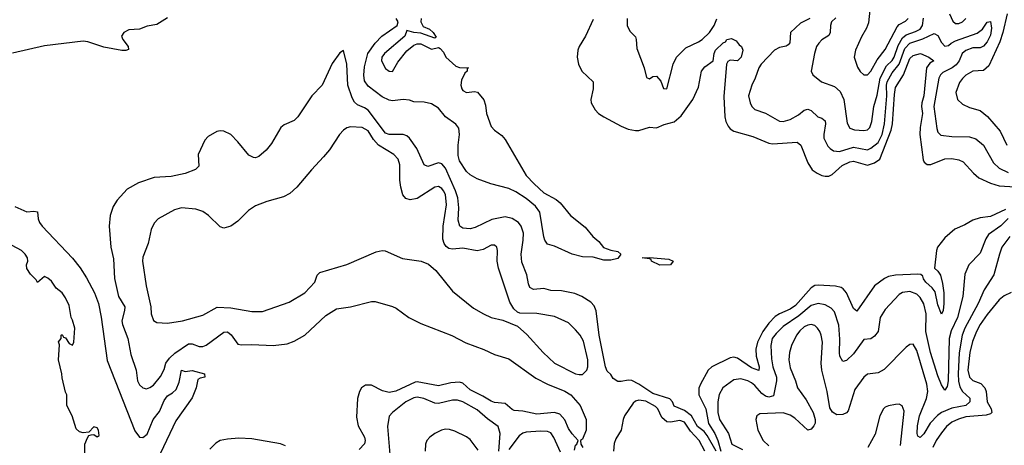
# Model space of a CAD drawing. Header units: inches. Extents: x 1682530 to 1839546, y 640742 to 791647.
# Tile 94 of 256: x 1711449 to 1717048, y 666283 to 668703. Entities that reach past the tile are written whole.
import ezdxf

# ---------------------------------------------------------------- set-up
doc = ezdxf.new("R2010")
doc.units = ezdxf.units.IN
doc.header["$MEASUREMENT"] = 0
doc.layers.add('B7616', color=7, linetype='Continuous')

msp = doc.modelspace()

# ---------------------------------------------------------------- linework, layer by layer
at = {"layer": 'B7616', "color": 5}
for points, elevation in [([(1716291.6, 668828.4), (1716274.9, 668685.1), (1716264.7, 668655.3), (1716235.3, 668604.7), (1716202, 668530), (1716194.7, 668490), (1716212.8, 668432.9), (1716227.7, 668407.7), (1716250, 668388.9), (1716270, 668390.3), (1716290, 668410.2), (1716324.5, 668475.5), (1716370, 668534.2), (1716438.1, 668661.9), (1716450, 668675.1), (1716485.5, 668694.5), (1716502.3, 668710)], 480), ([(1716735.9, 668735.9), (1716754.6, 668694.6), (1716770, 668680.7), (1716790, 668681.4), (1716810, 668691.1), (1716830, 668710.2)], 460), ([(1717063.9, 668736.1), (1717039.9, 668630), (1717023, 668577), (1716959.5, 668440.5), (1716930, 668414.5), (1716870, 668409.6), (1716830, 668388), (1716810, 668369.6), (1716793.7, 668346.3), (1716773.2, 668290), (1716782.2, 668250), (1716810, 668223.2), (1716850, 668203.2), (1716910, 668187.2), (1716953.4, 668153.4), (1717025.1, 668070), (1717062.5, 667990)], 460), ([(1712290, 668713.2), (1712230, 668676), (1712173.7, 668666.3), (1712130.4, 668649.6), (1712070, 668644.7), (1712040.7, 668630), (1712028, 668610), (1712035.6, 668590), (1712065.7, 668550), (1712067.3, 668532.7), (1712052.7, 668527.2), (1712030, 668527.2), (1711926.8, 668546.8), (1711837.3, 668577.3), (1711810, 668580.3), (1711590, 668555.1), (1711407.7, 668512.3)], 380), ([(1713732.2, 668710), (1713730.5, 668690.5), (1713743.4, 668663.4), (1713778.8, 668650), (1713800.7, 668630), (1713816.9, 668603.1), (1713810, 668598), (1713730, 668626), (1713689.6, 668629.6), (1713650, 668642), (1713638.4, 668610), (1713523.8, 668510), (1713509.4, 668490), (1713506.6, 668470), (1713530, 668426.4), (1713550, 668409.5), (1713570, 668408.9), (1713598.8, 668461.2), (1713650, 668526.3), (1713690, 668558.3), (1713710, 668566.6), (1713730, 668566.2), (1713790, 668536), (1713830, 668544), (1713839.9, 668539.9), (1713858.6, 668518.6), (1713872.7, 668490), (1713930, 668439.5), (1713950, 668430.4), (1714002, 668430), (1713993.7, 668426.3), (1713993.4, 668410), (1713980.1, 668399.9), (1713961.6, 668358.4), (1713957.5, 668330), (1713963.5, 668310), (1713970, 668300.3), (1713990, 668288.9), (1714034.6, 668294.6), (1714051.9, 668291.9), (1714087.7, 668247.7), (1714097.1, 668217.1), (1714103, 668170), (1714130, 668096), (1714150, 668074), (1714190, 668044.9), (1714210, 668022), (1714330, 667818), (1714374, 667770), (1714430, 667719.2), (1714500, 667680), (1714522.3, 667662.3), (1714581.3, 667590), (1714663.8, 667523.8), (1714708.9, 667470), (1714742, 667442), (1714768.2, 667408.2), (1714810, 667391.8), (1714850, 667384.9), (1714867.2, 667370), (1714850, 667346), (1714810, 667335.1), (1714770, 667335.8), (1714710, 667352), (1714650, 667355.3), (1714590, 667369.7), (1714490, 667416), (1714450, 667427), (1714434.5, 667450), (1714430, 667468), (1714407.8, 667607.8), (1714382.2, 667642.2), (1714330, 667687.1), (1714270, 667724.7), (1714230, 667742.4), (1714128.7, 667770), (1714050, 667797.6), (1714010, 667821.3), (1713990, 667840.5), (1713950, 667900.4), (1713941.8, 667930), (1713941.9, 667990), (1713949.3, 668050), (1713946, 668086), (1713929.1, 668109.1), (1713869.8, 668149.8), (1713830, 668199.6), (1713790, 668225.1), (1713750, 668233.2), (1713690, 668236), (1713665.4, 668245.4), (1713630, 668249.7), (1713570, 668242), (1713550, 668244.7), (1713510, 668263.9), (1713430, 668325.8), (1713410, 668356.3), (1713407, 668387), (1713410, 668434.9), (1713428.7, 668510), (1713469.7, 668570), (1713507.8, 668610), (1713595.3, 668670), (1713601.7, 668690), (1713589.4, 668710)], 380), ([(1714710, 668704.5), (1714666.9, 668610), (1714630.3, 668550), (1714623.1, 668530), (1714619.6, 668490), (1714627.6, 668450), (1714645.3, 668410), (1714710.3, 668350), (1714710.3, 668310.3), (1714696.5, 668250), (1714699, 668230), (1714720.9, 668190), (1714741.1, 668170), (1714770.1, 668150.1), (1714870, 668097.7), (1714910, 668081.4), (1714950, 668072.4), (1714970, 668073.7), (1715030, 668091.1), (1715070, 668088.4), (1715113.1, 668106.9), (1715170, 668121.6), (1715210, 668156.3), (1715277.3, 668250), (1715310, 668320.3), (1715326.8, 668410), (1715345.1, 668434.9), (1715392.6, 668470), (1715398, 668510), (1715405.8, 668530), (1715450, 668571.5), (1715462.8, 668577.2), (1715470, 668590.3), (1715496.8, 668596.8), (1715523.6, 668583.6), (1715539.6, 668559.6), (1715554, 668550), (1715562, 668530), (1715551.5, 668490), (1715530.4, 668470), (1715490, 668472), (1715475.2, 668464.7), (1715469.1, 668450.9), (1715453.6, 668266.4), (1715458.7, 668150), (1715464.7, 668124.7), (1715477.7, 668097.7), (1715490, 668082.8), (1715510, 668069.3), (1715618.1, 668038.1), (1715710, 668001.9), (1715730, 667997.6), (1715870, 668006.4), (1715890.1, 667990.1), (1715931.5, 667890), (1715956.3, 667850), (1715983.2, 667830), (1716010, 667817.9), (1716030, 667812.6), (1716050, 667813.8), (1716070, 667823.3), (1716126.8, 667873.2), (1716170, 667895.5), (1716190, 667898.6), (1716270, 667875.1), (1716310, 667888.6), (1716340.1, 667910), (1716405.1, 668075), (1716411.5, 668110), (1716422.9, 668277.1), (1716430, 668316.9), (1716475.6, 668390), (1716510, 668481.8), (1716530, 668498.5), (1716570.8, 668510), (1716619.3, 668490), (1716647.3, 668470), (1716624.5, 668455.5), (1716604.7, 668430), (1716591.3, 668270), (1716578.2, 668230), (1716576.6, 668210), (1716583.1, 668170), (1716569.4, 668090), (1716567.5, 668050), (1716586.5, 667906.5), (1716592.7, 667892.7), (1716610, 667880.2), (1716630, 667878.8), (1716710, 667912.1), (1716750, 667912.9), (1716790, 667906.5), (1716814.1, 667894.2), (1716873.6, 667830), (1716904, 667804), (1716970, 667773.5), (1717018.8, 667758.8), (1717170, 667749.4)], 420), ([(1714903.6, 668710), (1714903.6, 668670), (1714918.2, 668638.2), (1714950, 668604.9), (1714955.5, 668590), (1714958.5, 668538.5), (1714999.5, 668430), (1715014.4, 668374.4), (1715030, 668367.3), (1715050, 668379.3), (1715070, 668381.6), (1715094.3, 668354.3), (1715110, 668311), (1715130, 668310.8), (1715165.1, 668450), (1715184.8, 668490), (1715237.3, 668542.7), (1715310, 668576.5), (1715330, 668590.2), (1715370.8, 668630), (1715398.9, 668670), (1715412.9, 668707.1)], 440), ([(1715941.5, 668710), (1715890, 668683.6), (1715832.6, 668630), (1715828.8, 668571.2), (1715819.9, 668560.1), (1715808, 668552), (1715770, 668544.6), (1715740.7, 668530), (1715665.2, 668450), (1715651.9, 668430), (1715632.3, 668370), (1715611.5, 668330), (1715594, 668270), (1715602.4, 668230), (1715612.9, 668210), (1715630, 668191.7), (1715690, 668172.4), (1715770, 668126.4), (1715790, 668124.1), (1715830, 668135.4), (1715877.9, 668162.1), (1715910, 668189.1), (1715930, 668193.5), (1715950, 668186), (1715987.7, 668150), (1716010, 668142.6), (1716028.5, 668128.5), (1716032.1, 668110), (1716020.9, 668050), (1716022.5, 668030), (1716044.6, 667984.6), (1716057.3, 667970), (1716077.6, 667957.6), (1716110, 667954), (1716190, 667977.8), (1716270, 667963), (1716290, 667972.8), (1716330, 668004.3), (1716353, 668050), (1716365.9, 668110), (1716380, 668270), (1716377.9, 668330), (1716381.6, 668350), (1716410, 668400.5), (1716449.8, 668450.2), (1716481.6, 668538.4), (1716510, 668568.7), (1716585, 668595), (1716650, 668624.8), (1716670, 668612.6), (1716690, 668574.2), (1716710, 668551.8), (1716730, 668556.6), (1716745, 668570), (1716770, 668582.3), (1716893.9, 668626.1), (1716924.5, 668650), (1716950, 668688), (1716970, 668692.4), (1716974.8, 668654.8), (1716970, 668614.7), (1716950, 668576.2), (1716930, 668552.9), (1716910, 668543.4), (1716870, 668542.1), (1716830, 668528.7), (1716808.9, 668511.1), (1716791.4, 668470), (1716773.7, 668446.3), (1716750.9, 668429.1), (1716698.1, 668402), (1716686.1, 668390), (1716676.4, 668370), (1716647.2, 668210), (1716663.7, 668083.7), (1716670, 668063), (1716687.2, 668047.2), (1716750, 668039), (1716850, 668036.6), (1716885.8, 668025.8), (1716929.6, 667989.6), (1716987.4, 667890), (1717018.5, 667858.5), (1717070, 667833.5)], 440), ([(1716090, 668714.1), (1716066.3, 668690), (1716059.5, 668670), (1716057, 668630), (1716050, 668613.7), (1716011.3, 668588.7), (1715992.6, 668570), (1715980.7, 668550), (1715968.2, 668510), (1715950.4, 668410), (1715959.1, 668390), (1716008.4, 668350), (1716083, 668323), (1716115.4, 668295.4), (1716136.3, 668250), (1716154.6, 668114.6), (1716170, 668085.5), (1716196.9, 668076.9), (1716250, 668073.4), (1716270, 668077.6), (1716284.1, 668090), (1716295.4, 668124.6), (1716306.1, 668210), (1716325.5, 668274.5), (1716342.7, 668370), (1716378.5, 668441.5), (1716410, 668471), (1716421.8, 668490), (1716444, 668556), (1716470, 668599.7), (1716490, 668617.7), (1716543.8, 668636.2), (1716569.4, 668650), (1716582.7, 668670), (1716588.7, 668711.3)], 460), ([(1715409.5, 666250), (1715358.9, 666338.9), (1715342, 666362), (1715303.8, 666390), (1715269.4, 666450), (1715230, 666481.8), (1715170, 666505.7), (1715161.1, 666530), (1715146.7, 666546.7), (1715050, 666577.7), (1714970, 666630.6), (1714930, 666650.9), (1714910, 666653.3), (1714870, 666645.4), (1714850, 666646.4), (1714823.7, 666663.7), (1714810, 666686), (1714790, 666705.1), (1714780.8, 666730), (1714744.3, 666910), (1714726.8, 667046.8), (1714715.9, 667075.8), (1714697, 667097), (1714646.3, 667130), (1714606.1, 667146.1), (1714530, 667160.7), (1714470, 667163.2), (1714430, 667173.8), (1714370, 667168.2), (1714350, 667180.3), (1714341.6, 667201.6), (1714332.2, 667252.2), (1714304.2, 667324.2), (1714301.6, 667370), (1714312.7, 667450), (1714313.2, 667490), (1714301.7, 667530), (1714285.6, 667550), (1714250, 667572.7), (1714210, 667583.1), (1714133.2, 667566.8), (1714038.8, 667521.2), (1714010, 667513.2), (1713970, 667517.3), (1713951.5, 667530), (1713943.4, 667563.4), (1713946.2, 667633.8), (1713939.9, 667690), (1713927.4, 667730), (1713870, 667858.8), (1713850, 667883.8), (1713830, 667889.9), (1713770, 667868.1), (1713750, 667878.5), (1713707.5, 667970), (1713666, 668030), (1713650, 668043), (1713630, 668051), (1713550.4, 668050.4), (1713530, 668058.3), (1713430, 668188.4), (1713410, 668202), (1713370, 668218.8), (1713353.2, 668233.2), (1713339.2, 668259.2), (1713314.9, 668330), (1713309.7, 668449.7), (1713290, 668528), (1713270, 668515.3), (1713225.7, 668454.3), (1713169.3, 668330.7), (1713110, 668269.7), (1713031.6, 668150), (1713010, 668129.7), (1712953.9, 668106.1), (1712934.9, 668090), (1712881.1, 667998.9), (1712850, 667960.5), (1712810, 667924.7), (1712790, 667918), (1712779.3, 667919.3), (1712752.2, 667932.2), (1712690, 668009.3), (1712650, 668051.2), (1712610, 668069.6), (1712588.7, 668071.3), (1712570, 668067), (1712521.4, 668038.6), (1712502, 668018), (1712464.1, 667935.9), (1712467.7, 667870), (1712448.7, 667851.3), (1712390, 667827.6), (1712310, 667812), (1712214.7, 667805.3), (1712124.7, 667775.3), (1712061.2, 667738.8), (1712003.1, 667676.9), (1711980, 667640), (1711963.6, 667590), (1711958.3, 667530), (1711968.1, 667410), (1711983.5, 667343.5), (1711987.9, 667232.1), (1712010.7, 667130), (1712046.8, 667070), (1712046, 667050), (1712030.8, 666990), (1712033.5, 666970), (1712064.8, 666890), (1712080.3, 666800.3), (1712112.2, 666710), (1712119, 666650), (1712130, 666626.2), (1712150, 666609.2), (1712170, 666604.7), (1712190, 666611.5), (1712210, 666625.4), (1712250, 666674), (1712270, 666714.9), (1712280.5, 666750), (1712300.5, 666779.5), (1712332.2, 666807.8), (1712410, 666861), (1712430, 666860.3), (1712470, 666844.2), (1712490, 666844.5), (1712510, 666852.4), (1712610, 666925.9), (1712630, 666927.7), (1712651.1, 666911.1), (1712690, 666858.6), (1712710, 666853.8), (1712770, 666857.1), (1712890, 666850.2), (1712970, 666860.7), (1713010, 666874.7), (1713069.9, 666910.1), (1713190, 667020.7), (1713250, 667058.5), (1713330, 667071.3), (1713450, 667100.8), (1713470, 667100.3), (1713570, 667072.9), (1713590, 667063.1), (1713662.4, 667010), (1713730, 666975.6), (1713907.3, 666907.3), (1713985.6, 666865.6), (1714088.2, 666828.2), (1714150, 666799), (1714230, 666774.7), (1714384.7, 666664.7), (1714450.6, 666630.6), (1714550, 666590.1), (1714582.8, 666570), (1714637.1, 666510), (1714670.2, 666430), (1714670, 666369), (1714650, 666317.2), (1714638, 666310), (1714640.7, 666290), (1714651.1, 666271.1)], 420), ([(1711421.1, 667641.1), (1711490, 667610.2), (1711530, 667614.4), (1711550, 667610.7), (1711555.2, 667570), (1711562.2, 667550), (1711576.8, 667530), (1711750, 667347.2), (1711792.9, 667292.9), (1711830, 667236.3), (1711875.3, 667150), (1711897.3, 667090), (1711912.4, 667012.4), (1711945.8, 666765.8), (1712104.8, 666364.7), (1712129.6, 666329.6), (1712150, 666327.3), (1712173.3, 666346.7), (1712208.7, 666430), (1712244.8, 666475.2), (1712270, 666538.7), (1712290, 666565), (1712318.8, 666581.2), (1712339.7, 666600.3), (1712357, 666643), (1712369.9, 666710), (1712390, 666702), (1712430, 666708.2), (1712501, 666690), (1712502, 666670), (1712474.9, 666665.1), (1712462.4, 666657.6), (1712452.6, 666610), (1712430, 666554), (1712337.7, 666422.3), (1712250, 666238.7)], 380), ([(1717055.3, 667624.7), (1716970, 667584.8), (1716910, 667576.4), (1716870, 667564.1), (1716823.1, 667536.9), (1716767.5, 667512.5), (1716710, 667463.5), (1716668.3, 667410), (1716662.2, 667390), (1716650.5, 667290.5), (1716670, 667273), (1716684.9, 667250), (1716696.2, 667203.8), (1716703.6, 667150), (1716704.9, 667090), (1716699.5, 667050), (1716690, 667029.6), (1716670, 667082.7), (1716655.2, 667155.2), (1716638.7, 667178.7), (1716601.4, 667210), (1716587.8, 667230), (1716584.6, 667244.6), (1716574.3, 667254.3), (1716556.9, 667256.9), (1716430, 667250.8), (1716390, 667243.2), (1716367.7, 667232.3), (1716309.7, 667190.3), (1716210, 667046.3), (1716190, 667060.5), (1716150, 667150.9), (1716132.2, 667172.2), (1716119.8, 667179.8), (1716088.4, 667188.4), (1715990, 667194), (1715970, 667190.9), (1715950, 667178.2), (1715861.6, 667078.4), (1715830, 667057.9), (1715768.8, 667031.2), (1715745.2, 667014.8), (1715710, 666977.1), (1715675.5, 666930), (1715643.9, 666870), (1715634.9, 666830), (1715637.8, 666790), (1715654.7, 666730), (1715651.8, 666708.2), (1715610, 666723.1), (1715530, 666779.5), (1715510, 666784.4), (1715490, 666779.8), (1715384.1, 666730), (1715365, 666710), (1715319.7, 666630), (1715311.2, 666608.8), (1715311.9, 666570), (1715350.6, 666490.7), (1715366.3, 666406.3), (1715402.9, 666350), (1715419.9, 666310), (1715435.5, 666250)], 420), ([(1717070, 667572.9), (1717028.3, 667531.7), (1716958.5, 667481.5), (1716942.3, 667457.7), (1716910, 667375.4), (1716846.9, 667310), (1716823.5, 667256.5), (1716812.8, 667130), (1716781.6, 667010), (1716745.6, 666934.4), (1716734.4, 666890), (1716729.4, 666650.6), (1716722.4, 666617.6), (1716710, 666596.2), (1716690, 666627.1), (1716670, 666678.5), (1716627.8, 666810), (1716601.3, 666930), (1716602.9, 667030), (1716590, 667086.6), (1716570, 667122.8), (1716550, 667143.2), (1716510, 667158.1), (1716470, 667151.8), (1716450, 667139.8), (1716370, 667055.6), (1716341.8, 667010), (1716331.1, 666930), (1716310, 666903), (1716290, 666888.9), (1716250, 666885), (1716190, 666802.5), (1716150, 666764.7), (1716130, 666759.7), (1716112.5, 666790), (1716110, 666808.7), (1716113.4, 666886.6), (1716107, 666967), (1716081.6, 667041.6), (1716063.6, 667063.6), (1716030, 667082.5), (1715990, 667088.7), (1715950, 667078.1), (1715880, 667020), (1715790, 666958), (1715750, 666918.4), (1715728.7, 666890), (1715719.6, 666850), (1715724.6, 666775.4), (1715732.6, 666730), (1715753, 666670), (1715752.7, 666650), (1715734.7, 666565.3), (1715710, 666556.4), (1715690, 666563.3), (1715670, 666577.7), (1715630, 666622.3), (1715610, 666637.8), (1715590, 666649.9), (1715550, 666660.2), (1715510, 666655.3), (1715447.6, 666610), (1715427.1, 666572.9), (1715419, 666530), (1715419.5, 666470), (1715427.8, 666430), (1715479, 666350), (1715498.1, 666290), (1715559.9, 666259.9)], 440), ([(1711819.6, 666210), (1711819, 666290), (1711834.6, 666325.4), (1711842, 666338), (1711856.4, 666343.6), (1711870, 666344.7), (1711890, 666332), (1711902, 666338), (1711897.2, 666370), (1711890, 666382), (1711870, 666388), (1711842, 666358), (1711810, 666354), (1711790, 666359.3), (1711770, 666377.2), (1711747, 666450), (1711718, 666510), (1711718, 666570), (1711710, 666586), (1711690, 666666), (1711689.2, 666690), (1711669.2, 666770), (1711675.3, 666855.3), (1711669, 666871), (1711686, 666890), (1711686, 666910), (1711690, 666914), (1711698, 666898), (1711710, 666894), (1711730, 666862), (1711750, 666852), (1711757.2, 666870), (1711763.7, 666950), (1711750, 666995.3), (1711741.2, 667010), (1711730, 667079), (1711710, 667121.2), (1711690, 667149.3), (1711656.9, 667176.9), (1711630, 667216), (1711610, 667232.7), (1711590, 667242), (1711550, 667208), (1711543.1, 667223.1), (1711510, 667255.3), (1711490, 667288), (1711488.7, 667310), (1711495.3, 667330), (1711493.2, 667350), (1711481.2, 667370), (1711459.3, 667390), (1711349.5, 667450)], 380), ([(1717078.7, 667470), (1717034.9, 667410), (1717019.9, 667370), (1716988.1, 667251.9), (1716933.3, 667166.7), (1716899.2, 667090), (1716823.2, 666950), (1716808.3, 666910), (1716791.4, 666808.6), (1716785.2, 666690), (1716788.2, 666648.2), (1716795.4, 666615.4), (1716809.7, 666590), (1716852, 666552), (1716852.3, 666530), (1716828.9, 666510), (1716750, 666495), (1716690, 666469.1), (1716667.7, 666452.3), (1716627.2, 666410), (1716590, 666348), (1716570, 666327.4), (1716556.1, 666336.1), (1716552.4, 666350), (1716554.3, 666394.3), (1716566, 666450), (1716606.3, 666550), (1716612.8, 666590), (1716606.7, 666630), (1716550, 666822), (1716530, 666857.4), (1716510, 666855.4), (1716490, 666840.5), (1716365.1, 666714.9), (1716330, 666694.5), (1716270, 666687.8), (1716250, 666670.8), (1716198.9, 666601.1), (1716160.3, 666479.7), (1716150, 666467.1), (1716130, 666457.6), (1716096.6, 666456.6), (1716070.8, 666470.8), (1716056.2, 666496.2), (1716040.6, 666590), (1716011.2, 666710), (1716006.8, 666750), (1716013.4, 666870), (1716007.3, 666910), (1715999.9, 666930), (1715985.5, 666950), (1715970, 666963.7), (1715949.9, 666969.9), (1715930, 666966.7), (1715910, 666956.2), (1715885.2, 666934.8), (1715866.6, 666910), (1715837.2, 666850), (1715826.3, 666810), (1715822.3, 666770), (1715830, 666723.1), (1715861.2, 666650), (1715872.6, 666610), (1715921.5, 666541.5), (1715961.3, 666470), (1715971.8, 666430), (1715972, 666410), (1715965.7, 666394.3), (1715950, 666375.1), (1715930, 666369.4), (1715857.7, 666437.7), (1715830, 666454.9), (1715790, 666467.2), (1715657.1, 666462.9), (1715640.3, 666450), (1715634.3, 666430), (1715646, 666370), (1715677.6, 666310), (1715710, 666280.2)], 460), ([(1717087.2, 667152.8), (1717047.6, 667132.4), (1717018.2, 667110), (1716950, 667026.4), (1716911, 666970), (1716889.7, 666930), (1716867.2, 666872.8), (1716852.6, 666810), (1716841.4, 666710), (1716849.3, 666670), (1716870, 666651.3), (1716913.9, 666633.9), (1716937, 666610), (1716945.4, 666590), (1716951.1, 666530), (1716973.2, 666490), (1716976.8, 666470), (1716970, 666461.8), (1716945.6, 666454.4), (1716830, 666444.7), (1716787.7, 666432.3), (1716750, 666413.9), (1716720.1, 666390), (1716690, 666354.6), (1716659.8, 666310), (1716642.2, 666270)], 480), ([(1714603.6, 666256.4), (1714610, 666284), (1714617.2, 666290), (1714625.2, 666310), (1714590, 666347.6), (1714570, 666378), (1714548.8, 666428.8), (1714519.9, 666459.9), (1714490, 666470.6), (1714390, 666459.9), (1714310, 666477), (1714261.6, 666481.6), (1714250, 666486.6), (1714210, 666521.8), (1714150, 666526.8), (1714130, 666533.3), (1714083.3, 666563.3), (1714010, 666599.3), (1713970, 666636.6), (1713950, 666641.4), (1713901.3, 666638.7), (1713830, 666621.7), (1713710, 666644.3), (1713697.4, 666642.6), (1713588.1, 666591.9), (1713550, 666583.6), (1713513, 666593), (1713450, 666625.5), (1713415.8, 666624.2), (1713392.9, 666610), (1713380.8, 666590), (1713370.1, 666550), (1713363.5, 666443.5), (1713374.1, 666394.1), (1713409.3, 666330), (1713413, 666310), (1713409.2, 666290.8), (1713380.3, 666259.7)], 420), ([(1714174.6, 666250), (1714181.2, 666350), (1714169.4, 666389.4), (1714110, 666433.1), (1714050, 666485.8), (1713970, 666530.6), (1713939, 666539), (1713910, 666539.6), (1713830, 666521.7), (1713810, 666522.1), (1713747.6, 666550), (1713710, 666556.7), (1713690, 666552.7), (1713645.4, 666530), (1713568.7, 666470), (1713551, 666449), (1713540.6, 666390), (1713554.7, 666230)], 440), ([(1715345.9, 666250), (1715313.2, 666310), (1715263.7, 666363.7), (1715230, 666414), (1715203.6, 666423.6), (1715150, 666414), (1715130, 666415.8), (1715100.9, 666440.9), (1715077.2, 666490), (1715064.5, 666504.5), (1715010, 666533.3), (1714970, 666539.8), (1714950, 666533.5), (1714937.3, 666522.7), (1714888.2, 666450), (1714880.2, 666430), (1714869.1, 666370), (1714839.8, 666320.2), (1714830, 666292.7), (1714825.5, 666250)], 440), ([(1716458.3, 666281.7), (1716478, 666478), (1716467.3, 666507.2), (1716450, 666516.4), (1716430, 666515.4), (1716390, 666508.3), (1716370, 666500.5), (1716362, 666490), (1716340.2, 666450), (1716312.9, 666347.1), (1716271.6, 666270)], 480), ([(1714056, 666256), (1714010, 666316.3), (1713990, 666331.5), (1713922.9, 666362.9), (1713893.9, 666373.9), (1713870, 666375.6), (1713847.7, 666370), (1713809.3, 666350.7), (1713781.6, 666330), (1713764.9, 666310), (1713756.5, 666290), (1713755.6, 666250)], 460), ([(1712960.7, 666280.7), (1712931.8, 666291.8), (1712770, 666320.4), (1712695.8, 666324.2), (1712630, 666318.9), (1712590.1, 666309.9), (1712563.8, 666296.2), (1712530, 666262)], 420), ([(1714524.8, 666244.8), (1714487, 666327.1), (1714470, 666353.3), (1714450, 666361.3), (1714410, 666363), (1714330, 666358.1), (1714310, 666352.6), (1714290, 666337.5), (1714230, 666258.7)], 440)]:
    msp.add_lwpolyline(points, dxfattribs=dict(at, elevation=elevation))
for points, elevation in [([(1713330, 668094.2), (1713310, 668088.2), (1713290, 668075.1), (1713267.2, 668050), (1713210, 667963.7), (1713176.7, 667923.3), (1713108, 667850), (1713024.4, 667750), (1712985.6, 667714.4), (1712950, 667696), (1712854.8, 667670), (1712790, 667645.6), (1712750, 667618.4), (1712690, 667558), (1712650, 667529.3), (1712610, 667517.2), (1712590, 667525.2), (1712522, 667590), (1712490, 667612.8), (1712450, 667625.4), (1712370, 667634), (1712330, 667622.2), (1712237.1, 667570), (1712213.5, 667546.5), (1712196.5, 667510), (1712179.6, 667430), (1712150, 667353.2), (1712148, 667330), (1712169.1, 667190), (1712194.9, 667070), (1712196.5, 667030), (1712210, 666993.4), (1712230, 666981.1), (1712290, 666978), (1712375.3, 666990), (1712490, 667023), (1712571.5, 667068.5), (1712650, 667064.4), (1712770, 667043.2), (1712830, 667043.9), (1712982.2, 667097.8), (1713069.8, 667150.2), (1713126.9, 667210), (1713140.5, 667250), (1713155.1, 667264.9), (1713310, 667310.3), (1713477.1, 667382.9), (1713510, 667390.4), (1713528.4, 667388.4), (1713625.5, 667345.5), (1713732, 667330), (1713773.4, 667313.4), (1713816.3, 667276.3), (1713910, 667159.3), (1714030, 667063.8), (1714086.8, 667030), (1714130, 667010.5), (1714195.6, 666995.6), (1714280.7, 666960.7), (1714333.6, 666913.6), (1714426, 666810), (1714490.3, 666750), (1714610, 666690.3), (1714630, 666685.3), (1714650, 666686.7), (1714674.3, 666710), (1714680.4, 666730), (1714679.8, 666770), (1714654.7, 666874.7), (1714635.5, 666910), (1714610, 666940.4), (1714570, 666979.2), (1714490, 667016.4), (1714390, 667032.4), (1714293.8, 667033.8), (1714280.1, 667040.1), (1714259.7, 667059.7), (1714236.8, 667096.8), (1714172.5, 667290), (1714164.8, 667330), (1714166.9, 667390), (1714161.6, 667410), (1714150, 667421.6), (1714130, 667420.4), (1714084, 667396), (1714050, 667389.1), (1713970, 667404.8), (1713910, 667397.8), (1713890, 667402.7), (1713873.9, 667413.9), (1713862.3, 667430), (1713855.7, 667455.7), (1713857.9, 667530), (1713875.7, 667650), (1713870.4, 667709.6), (1713859.5, 667730), (1713850, 667743.1), (1713830, 667754.2), (1713810, 667750.7), (1713710, 667687.2), (1713670, 667678.5), (1713645.8, 667685.8), (1713627.8, 667707.8), (1713615.7, 667750), (1713610.6, 667790), (1713610, 667878), (1713600.9, 667910), (1713576.8, 667936.8), (1713489.9, 667989.9), (1713461.8, 668021.8), (1713430, 668070.7), (1713397, 668090)], 440), ([(1715090, 667307.8), (1715041.2, 667330), (1715039.3, 667339.3), (1715030, 667344), (1714989, 667350), (1715030, 667351.8), (1715140.9, 667340.9), (1715164.9, 667330), (1715150, 667309.8)], 380)]:
    msp.add_lwpolyline(points, close=True, dxfattribs=dict(at, elevation=elevation))

doc.saveas('drawing.dxf')
